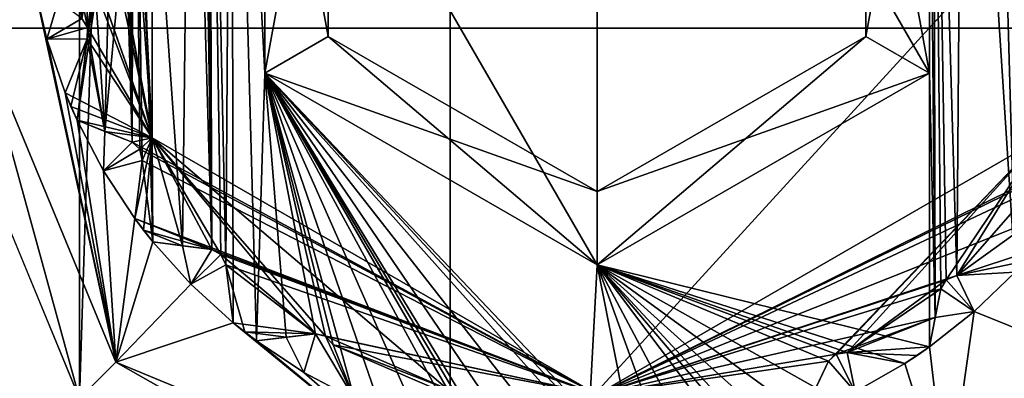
# Model space of a CAD drawing. Header units: metres. Extents: x -205 to 205, y -82 to 82.
# Tile 178 of 256: x -40.42 to -33.71, y -39.89 to -37.44. Entities that reach past the tile are written whole.
import ezdxf

# ---------------------------------------------------------------- set-up
doc = ezdxf.new("R2010")
doc.units = ezdxf.units.M
doc.layers.add('solid_PRT0003', color=7, linetype='CONTINUOUS')

msp = doc.modelspace()

# ---------------------------------------------------------------- linework, layer by layer
at = {"layer": 'solid_PRT0003'}
for points in [[(-200, -75), (-200, 75), (0, 75)], [(0, -75), (-200, -75), (0, 75)], [(-40.015358, -40.026123, 108.410858), (-37.489235, 41.072483, 108.410858), (-37.489235, -41.072483, 108.410858)], [(-40.015358, 40.026123, 108.410858), (-37.489235, 41.072483, 108.410858), (-40.015358, -40.026123, 108.410858)], [(-37.489235, -41.072483, 108.410858), (-37.489235, 41.072483, 108.410858), (37.510765, 41.072483, 108.410858)], [(37.510765, -41.072483, 108.410858), (-37.489235, -41.072483, 108.410858), (37.510765, 41.072483, 108.410858)], [(-40.015358, 40.026123, 108.410858), (-41.061718, -37.5, 108.410858), (-41.061718, 37.5, 108.410858)], [(-40.015358, 40.026123, 108.410858), (-40.015358, -40.026123, 108.410858), (-41.061718, -37.5, 108.410858)], [(-42.489235, -37.5, 108.5), (42.510765, 37.5, 108.5), (-42.489235, 37.5, 108.5)], [(-42.489235, -37.5, 108.5), (42.510765, -37.5, 108.5), (42.510765, 37.5, 108.5)], [(-33.794235, -33.680962, 75), (-33.641075, -39.164204, 75), (-33.706665, -31.642717, 75)], [(-39.01786, -39.114685, 75), (-38.981026, -33.499836, 75), (-39.133488, -33.633308, 75)], [(-39.01786, -39.114685, 75), (-38.969341, -39.509827, 75), (-38.981026, -33.499836, 75)], [(-38.809666, -39.634583, 75), (-38.981026, -33.499836, 75), (-38.969341, -39.509827, 75)], [(-38.753807, -37.80743, 75), (-38.981026, -33.499836, 75), (-38.809666, -39.634583, 75)], [(-38.753807, -37.80743, 75), (-38.753807, -35.19257, 75), (-38.981026, -33.499836, 75)], [(-39.114849, -39.011173, 75), (-39.133488, -33.633308, 75), (-39.146828, -33.834122, 75)], [(-39.051952, -39.044632, 75), (-39.01786, -39.114685, 75), (-39.133488, -33.633308, 75)], [(-39.114849, -39.011173, 75), (-39.051952, -39.044632, 75), (-39.133488, -33.633308, 75)], [(-34.224663, -35.19257, 75), (-34.186192, -39.475201, 75), (-34.199059, -33.67955, 75)], [(-34.199059, -33.67955, 75), (-34.110538, -39.217442, 75), (-34.038483, -39.187813, 75)], [(-33.995487, -33.68026, 75), (-34.199059, -33.67955, 75), (-34.038483, -39.187813, 75)], [(-34.199059, -33.67955, 75), (-34.147881, -39.278114, 75), (-34.110538, -39.217442, 75)], [(-34.199059, -33.67955, 75), (-34.186192, -39.475201, 75), (-34.147881, -39.278114, 75)], [(-33.995487, -33.68026, 75), (-34.038483, -39.187813, 75), (-33.641075, -39.164204, 75)], [(-33.995487, -33.68026, 75), (-33.641075, -39.164204, 75), (-33.794235, -33.680962, 75)], [(-39.114849, -39.011173, 75), (-39.146828, -33.834122, 75), (-39.160316, -34.037243, 75)], [(-38.753807, -35.19257, 6), (-36.489235, -39.114895, 6), (-36.489235, -33.885105, 6)], [(-34.224663, -37.80743, 6), (-34.224663, -35.19257, 6), (-36.489235, -33.885105, 6)], [(-36.489235, -39.114895, 6), (-34.224663, -37.80743, 6), (-36.489235, -33.885105, 6)], [(-39.114849, -39.011173, 75), (-39.160316, -34.037243, 75), (-39.189762, -34.102116, 75)], [(-40.357525, -36.996319, 75), (-40.711826, -34.113243, 75), (-40.711826, -37.5, 75)], [(-39.313957, -38.985313, 75), (-39.257534, -34.140541, 75), (-39.648853, -34.213776, 75)], [(-39.313957, -38.985313, 75), (-39.114849, -39.011173, 75), (-39.257534, -34.140541, 75)], [(-39.114849, -39.011173, 75), (-39.189762, -34.102116, 75), (-39.257534, -34.140541, 75)], [(-39.656864, -38.279316, 75), (-39.648853, -34.213776, 75), (-39.688866, -34.778885, 75)], [(-39.656864, -38.279316, 75), (-39.604267, -38.327366, 75), (-39.648853, -34.213776, 75)], [(-39.604267, -38.327366, 75), (-39.588665, -38.403698, 75), (-39.648853, -34.213776, 75)], [(-39.516304, -38.959034, 75), (-39.648853, -34.213776, 75), (-39.588665, -38.403698, 75)], [(-39.313957, -38.985313, 75), (-39.648853, -34.213776, 75), (-39.516304, -38.959034, 75)], [(-39.843285, -38.204754, 26), (-39.520424, -34.750191, 26), (-40.032742, -38.128979, 26)], [(-39.964722, -37.573093, 26), (-40.032742, -38.128979, 26), (-39.520424, -34.750191, 26)], [(-39.999847, -37.435658, 26), (-39.96085, -37.495277, 26), (-39.520424, -34.750191, 26)], [(-39.96085, -37.495277, 26), (-39.964722, -37.573093, 26), (-39.520424, -34.750191, 26)], [(-39.843285, -38.204754, 26), (-39.520508, -38.249664, 26), (-39.520424, -34.750191, 26)], [(-39.520508, -34.750336, 55), (-39.520424, -38.249809, 55), (-39.688869, -34.778847, 55)], [(-39.520424, -34.750191, 26), (-39.520508, -38.249664, 26), (-39.520508, -34.750336, 55)], [(-39.520508, -38.249664, 26), (-39.520424, -38.249809, 55), (-39.520508, -34.750336, 55)], [(-39.520424, -38.249809, 55), (-39.701252, -34.849045, 55), (-39.688869, -34.778847, 55)], [(-39.656864, -38.279316, 75), (-39.688866, -34.778885, 75), (-39.701248, -34.849045, 75)], [(-39.656864, -38.279316, 75), (-39.701248, -34.849045, 75), (-39.757336, -34.903118, 75)], [(-39.520424, -38.249809, 55), (-39.757336, -34.903118, 55), (-39.701252, -34.849045, 55)], [(-39.520424, -38.249809, 55), (-40.118149, -35.071365, 55), (-39.757336, -34.903118, 55)], [(-39.843285, -38.204754, 75), (-39.757336, -34.903118, 75), (-40.010914, -35.699707, 75)], [(-39.843285, -38.204754, 75), (-39.656864, -38.279316, 75), (-39.757336, -34.903118, 75)], [(-39.520424, -38.249809, 55), (-40.01638, -35.628639, 55), (-40.118149, -35.071365, 55)], [(-38.320877, -35.442497, 74.500084), (-38.753807, -35.19257, 75), (-38.753807, -37.80743, 75)], [(-38.753807, -35.19257, 6), (-38.753807, -37.80743, 6), (-36.489235, -39.114895, 6)], [(-38.320877, -37.557503, 6.499915), (-38.753807, -37.80743, 6), (-38.753807, -35.19257, 6)], [(-38.320877, -35.442497, 6.499915), (-38.320877, -37.557503, 6.499915), (-38.753807, -35.19257, 6)], [(-34.657593, -37.557503, 74.500084), (-34.224663, -37.80743, 75), (-34.224663, -35.19257, 75)], [(-34.657593, -37.557503, 74.500084), (-34.224663, -35.19257, 75), (-34.657593, -35.442497, 74.500084)], [(-34.657593, -35.442497, 6.499915), (-34.224663, -35.19257, 6), (-34.224663, -37.80743, 6)], [(-34.224663, -35.19257, 75), (-34.224663, -37.80743, 75), (-34.186192, -39.475201, 75)], [(-38.320877, -35.442497, 74.500084), (-38.753807, -37.80743, 75), (-38.320877, -37.557503, 74.500084)], [(-38.320877, -37.557503, 74.500084), (-38.320877, -37.557503, 6.499915), (-38.320877, -35.442497, 6.499915)], [(-38.320877, -35.442497, 74.500084), (-38.320877, -37.557503, 74.500084), (-38.320877, -35.442497, 6.499915)], [(-34.657593, -37.557503, 6.499915), (-34.657593, -35.442497, 6.499915), (-34.224663, -37.80743, 6)], [(-34.657593, -35.442497, 74.500084), (-34.657593, -35.442497, 6.499915), (-34.657593, -37.557503, 6.499915)], [(-34.657593, -37.557503, 74.500084), (-34.657593, -35.442497, 74.500084), (-34.657593, -37.557503, 6.499915)], [(-39.520424, -38.249809, 55), (-40.010914, -35.699711, 55), (-40.01638, -35.628639, 55)], [(-39.520424, -38.249809, 55), (-40.051792, -35.766029, 55), (-40.010914, -35.699711, 55)], [(-39.999847, -37.435658, 75), (-39.96085, -37.495277, 75), (-40.010914, -35.699707, 75)], [(-39.843285, -38.204754, 75), (-40.010914, -35.699707, 75), (-39.96085, -37.495277, 75)], [(-39.520424, -38.249809, 55), (-40.122269, -36.53318, 55), (-40.051792, -35.766029, 55)], [(-39.520424, -38.249809, 55), (-40.0993, -36.600658, 55), (-40.122269, -36.53318, 55)], [(-39.520424, -38.249809, 55), (-40.122398, -36.67506, 55), (-40.0993, -36.600658, 55)], [(-39.96085, -37.495281, 55), (-39.999878, -37.435635, 55), (-40.122398, -36.67506, 55)], [(-39.520424, -38.249809, 55), (-39.96085, -37.495281, 55), (-40.122398, -36.67506, 55)], [(-40.326527, -37.196568, 75), (-40.357525, -36.996319, 75), (-40.711826, -37.5, 75)], [(-40.326527, -37.196568, 75), (-40.711826, -37.5, 75), (-39.767956, -39.778721, 75)], [(-40.238155, -37.574986, 75), (-40.326527, -37.196568, 75), (-39.767956, -39.778721, 75)], [(-40.326527, -37.196568, 55), (-40.326527, -37.196568, 75), (-40.238155, -37.574986, 75)], [(-40.326527, -37.196568, 6), (-40.238155, -37.574986, 75), (-40.238155, -37.574986, 6)], [(-40.326527, -37.196568, 26), (-40.238155, -37.574986, 75), (-40.326527, -37.196568, 6)], [(-40.326527, -37.196568, 55), (-40.238155, -37.574986, 75), (-40.326527, -37.196568, 26)], [(-40.161888, -37.317066, 6), (-40.326527, -37.196568, 6), (-40.238155, -37.574986, 6)], [(-39.999878, -37.435635, 6), (-40.161888, -37.317066, 6), (-40.238155, -37.574986, 6)], [(-39.96085, -37.495281, 6), (-39.999878, -37.435635, 6), (-40.238155, -37.574986, 6)], [(-39.96085, -37.495281, 55), (-39.999847, -37.435658, 75), (-39.999878, -37.435635, 55)], [(-39.999847, -37.435658, 26), (-39.999878, -37.435635, 6), (-39.96085, -37.495281, 6)], [(-39.96085, -37.495281, 55), (-39.96085, -37.495277, 75), (-39.999847, -37.435658, 75)], [(-39.999847, -37.435658, 26), (-39.96085, -37.495281, 6), (-39.96085, -37.495277, 26)], [(-41.024773, -41.035542, 108.5), (42.510765, -37.5, 108.5), (-42.489235, -37.5, 108.5)], [(-40.015358, -40.026123, 108.410858), (-40.711826, -37.5, 75), (-41.061718, -37.5, 108.410858)], [(-41.024773, -41.035542, 108.5), (41.046307, -41.035538, 108.5), (42.510765, -37.5, 108.5)], [(-40.015358, -40.026123, 108.410858), (-39.767956, -39.778721, 75), (-40.711826, -37.5, 75)], [(-39.964722, -37.573093, 6), (-39.96085, -37.495281, 6), (-40.238155, -37.574986, 6)], [(-39.843285, -38.204754, 75), (-39.96085, -37.495277, 75), (-39.964722, -37.573093, 75)], [(-39.964722, -37.573093, 55), (-39.964722, -37.573093, 75), (-39.96085, -37.495277, 75)], [(-39.964722, -37.573093, 55), (-39.96085, -37.495277, 75), (-39.96085, -37.495281, 55)], [(-39.96085, -37.495277, 26), (-39.96085, -37.495281, 6), (-39.964722, -37.573093, 6)], [(-39.96085, -37.495277, 26), (-39.964722, -37.573093, 6), (-39.964722, -37.573093, 26)], [(-39.520424, -38.249809, 55), (-39.964722, -37.573093, 55), (-39.96085, -37.495281, 55)], [(-38.320877, -37.557503, 74.500084), (-38.753807, -37.80743, 75), (-36.489235, -39.114895, 75)], [(-38.320877, -37.557503, 6.499915), (-36.489235, -38.615002, 6.499915), (-38.753807, -37.80743, 6)], [(-38.320877, -37.557503, 74.500084), (-36.489235, -39.114895, 75), (-36.489235, -38.615002, 74.500084)], [(-36.489235, -38.615002, 74.500084), (-36.489235, -38.615002, 6.499915), (-38.320877, -37.557503, 6.499915)], [(-38.320877, -37.557503, 74.500084), (-36.489235, -38.615002, 74.500084), (-38.320877, -37.557503, 6.499915)], [(-36.489235, -38.615002, 74.500084), (-34.224663, -37.80743, 75), (-34.657593, -37.557503, 74.500084)], [(-34.657593, -37.557503, 6.499915), (-34.224663, -37.80743, 6), (-36.489235, -39.114895, 6)], [(-34.657593, -37.557503, 6.499915), (-36.489235, -39.114895, 6), (-36.489235, -38.615002, 6.499915)], [(-34.657593, -37.557503, 74.500084), (-34.657593, -37.557503, 6.499915), (-36.489235, -38.615002, 6.499915)], [(-36.489235, -38.615002, 74.500084), (-34.657593, -37.557503, 74.500084), (-36.489235, -38.615002, 6.499915)], [(-39.964722, -37.573093, 6), (-40.238155, -37.574986, 6), (-40.112564, -37.94273, 6)], [(-40.112564, -37.94273, 75), (-40.238155, -37.574986, 75), (-39.767956, -39.778721, 75)], [(-40.238155, -37.574986, 6), (-40.238155, -37.574986, 75), (-40.112564, -37.94273, 75)], [(-40.112564, -37.94273, 55), (-40.238155, -37.574986, 6), (-40.112564, -37.94273, 75)], [(-40.112564, -37.94273, 26), (-40.112564, -37.94273, 6), (-40.238155, -37.574986, 6)], [(-40.112564, -37.94273, 55), (-40.112564, -37.94273, 26), (-40.238155, -37.574986, 6)], [(-40.032742, -38.128979, 75), (-39.964722, -37.573093, 75), (-40.112564, -37.94273, 75)], [(-39.964722, -37.573093, 55), (-40.112564, -37.94273, 75), (-39.964722, -37.573093, 75)], [(-39.964722, -37.573093, 55), (-40.112564, -37.94273, 55), (-40.112564, -37.94273, 75)], [(-40.112564, -37.94273, 26), (-39.964722, -37.573093, 6), (-40.112564, -37.94273, 6)], [(-39.964722, -37.573093, 26), (-39.964722, -37.573093, 6), (-40.112564, -37.94273, 26)], [(-39.964722, -37.573093, 26), (-40.112564, -37.94273, 26), (-40.073864, -38.036373, 26)], [(-39.520424, -38.249809, 55), (-40.112564, -37.94273, 55), (-39.964722, -37.573093, 55)], [(-39.964722, -37.573093, 26), (-40.073864, -38.036373, 26), (-40.032742, -38.128979, 26)], [(-39.843285, -38.204754, 75), (-39.964722, -37.573093, 75), (-40.032742, -38.128979, 75)], [(-38.753807, -37.80743, 75), (-38.809666, -39.634583, 75), (-38.60714, -39.609715, 75)], [(-38.753807, -37.80743, 75), (-38.288174, -39.661385, 75), (-38.142914, -40.032047, 75)], [(-38.753807, -37.80743, 75), (-38.142914, -40.032047, 75), (-37.957226, -40.113171, 75)], [(-38.753807, -37.80743, 75), (-38.338615, -39.602009, 75), (-38.288174, -39.661385, 75)], [(-38.753807, -37.80743, 75), (-38.40786, -39.585247, 75), (-38.338615, -39.602009, 75)], [(-38.753807, -37.80743, 75), (-38.60714, -39.609715, 75), (-38.40786, -39.585247, 75)], [(-38.753807, -37.80743, 75), (-37.957226, -40.113171, 75), (-37.767246, -40.038719, 75)], [(-38.753807, -37.80743, 75), (-37.445454, -40.009441, 75), (-37.212574, -40.332333, 75)], [(-38.753807, -37.80743, 75), (-37.212574, -40.332333, 75), (-37.01255, -40.364731, 75)], [(-38.753807, -37.80743, 75), (-37.509075, -39.964478, 75), (-37.445454, -40.009441, 75)], [(-38.753807, -37.80743, 75), (-37.580311, -39.965458, 75), (-37.509075, -39.964478, 75)], [(-38.753807, -37.80743, 75), (-37.767246, -40.038719, 75), (-37.580311, -39.965458, 75)], [(-38.753807, -37.80743, 75), (-36.615456, -40.109257, 75), (-36.542648, -40.136986, 75)], [(-38.753807, -37.80743, 75), (-36.542648, -40.136986, 75), (-36.489235, -39.114895, 75)], [(-38.753807, -37.80743, 75), (-36.684208, -40.127926, 75), (-36.615456, -40.109257, 75)], [(-38.753807, -37.80743, 75), (-36.847054, -40.245373, 75), (-36.684208, -40.127926, 75)], [(-38.753807, -37.80743, 75), (-37.01255, -40.364731, 75), (-36.847054, -40.245373, 75)], [(-36.489235, -38.615002, 6.499915), (-36.489235, -39.114895, 6), (-38.753807, -37.80743, 6)], [(-34.224663, -37.80743, 75), (-36.489235, -39.114895, 75), (-34.225124, -39.675499, 75)], [(-36.489235, -38.615002, 74.500084), (-36.489235, -39.114895, 75), (-34.224663, -37.80743, 75)], [(-34.224663, -37.80743, 75), (-34.225124, -39.675499, 75), (-34.186192, -39.475201, 75)], [(-40.032742, -38.128979, 75), (-40.112564, -37.94273, 75), (-39.767956, -39.778721, 75)], [(-40.073864, -38.036373, 55), (-40.073864, -38.036373, 26), (-40.112564, -37.94273, 26)], [(-40.112564, -37.94273, 55), (-40.073864, -38.036373, 55), (-40.112564, -37.94273, 26)], [(-39.520424, -38.249809, 55), (-40.073864, -38.036373, 55), (-40.112564, -37.94273, 55)], [(-40.032742, -38.128979, 55), (-40.032742, -38.128979, 26), (-40.073864, -38.036373, 26)], [(-40.073864, -38.036373, 55), (-40.032742, -38.128979, 55), (-40.073864, -38.036373, 26)], [(-39.520424, -38.249809, 55), (-40.032742, -38.128979, 55), (-40.073864, -38.036373, 55)], [(-39.853039, -38.47353, 75), (-40.032742, -38.128979, 75), (-39.767956, -39.778721, 75)], [(-40.032742, -38.128979, 55), (-40.032742, -38.128979, 75), (-39.853039, -38.47353, 75)], [(-40.032742, -38.128979, 55), (-39.843285, -38.204754, 75), (-40.032742, -38.128979, 75)], [(-40.032742, -38.128979, 6), (-39.853039, -38.47353, 75), (-39.853039, -38.47353, 6)], [(-40.032742, -38.128979, 26), (-39.853039, -38.47353, 75), (-40.032742, -38.128979, 6)], [(-40.032742, -38.128979, 55), (-39.853039, -38.47353, 75), (-40.032742, -38.128979, 26)], [(-40.032742, -38.128979, 55), (-39.656864, -38.279316, 75), (-39.843285, -38.204754, 75)], [(-39.843307, -38.204746, 55), (-39.656864, -38.279316, 75), (-40.032742, -38.128979, 55)], [(-39.843307, -38.204746, 6), (-40.032742, -38.128979, 6), (-39.853039, -38.47353, 6)], [(-39.656864, -38.279316, 26), (-40.032742, -38.128979, 6), (-39.843307, -38.204746, 6)], [(-39.843285, -38.204754, 26), (-40.032742, -38.128979, 26), (-40.032742, -38.128979, 6)], [(-39.843285, -38.204754, 26), (-40.032742, -38.128979, 6), (-39.656864, -38.279316, 26)], [(-39.520424, -38.249809, 55), (-39.843307, -38.204746, 55), (-40.032742, -38.128979, 55)], [(-39.656902, -38.279305, 6), (-39.843307, -38.204746, 6), (-39.853039, -38.47353, 6)], [(-39.656902, -38.279305, 55), (-39.656864, -38.279316, 75), (-39.843307, -38.204746, 55)], [(-39.656864, -38.279316, 26), (-39.843307, -38.204746, 6), (-39.656902, -38.279305, 6)], [(-39.520424, -38.249809, 55), (-39.656902, -38.279305, 55), (-39.843307, -38.204746, 55)], [(-39.843285, -38.204754, 26), (-39.656864, -38.279316, 26), (-39.520508, -38.249664, 26)], [(-39.604267, -38.32737, 6), (-39.656902, -38.279305, 6), (-39.853039, -38.47353, 6)], [(-39.520424, -38.249809, 55), (-36.489235, -40, 55), (-39.656902, -38.279305, 55)], [(-39.604267, -38.32737, 55), (-39.656864, -38.279316, 75), (-39.656902, -38.279305, 55)], [(-39.656864, -38.279316, 26), (-39.656902, -38.279305, 6), (-39.604267, -38.32737, 6)], [(-36.489235, -40, 55), (-39.604267, -38.32737, 55), (-39.656902, -38.279305, 55)], [(-39.656864, -38.279316, 26), (-39.604267, -38.327366, 26), (-39.520508, -38.249664, 26)], [(-39.604267, -38.32737, 55), (-39.604267, -38.327366, 75), (-39.656864, -38.279316, 75)], [(-39.656864, -38.279316, 26), (-39.604267, -38.32737, 6), (-39.604267, -38.327366, 26)], [(-39.520508, -38.249664, 26), (-39.639938, -38.798492, 26), (-39.579166, -38.879566, 26)], [(-39.588665, -38.403698, 26), (-39.639938, -38.798492, 26), (-39.520508, -38.249664, 26)], [(-39.604267, -38.327366, 26), (-39.588665, -38.403698, 26), (-39.520508, -38.249664, 26)], [(-39.520508, -38.249664, 26), (-39.579166, -38.879566, 26), (-39.516304, -38.959034, 26)], [(-39.313957, -38.985313, 26), (-39.520508, -38.249664, 26), (-39.516304, -38.959034, 26)], [(-39.520508, -38.249664, 26), (-36.489235, -40, 26), (-39.520424, -38.249809, 55)], [(-37.509075, -39.964478, 26), (-36.489235, -40, 26), (-39.520508, -38.249664, 26)], [(-38.338615, -39.602009, 26), (-37.509075, -39.964478, 26), (-39.520508, -38.249664, 26)], [(-38.40786, -39.585247, 26), (-38.338615, -39.602009, 26), (-39.520508, -38.249664, 26)], [(-39.051952, -39.044632, 26), (-38.40786, -39.585247, 26), (-39.520508, -38.249664, 26)], [(-39.114849, -39.011173, 26), (-39.051952, -39.044632, 26), (-39.520508, -38.249664, 26)], [(-39.313957, -38.985313, 26), (-39.114849, -39.011173, 26), (-39.520508, -38.249664, 26)], [(-36.489235, -40, 26), (-36.489235, -40, 55), (-39.520424, -38.249809, 55)], [(-36.489235, -40, 55), (-33.457966, -38.249664, 55), (-34.912342, -39.77314, 55)], [(-33.458046, -38.249809, 26), (-33.457966, -38.249664, 55), (-36.489235, -40, 55)], [(-36.489235, -40, 26), (-33.458046, -38.249809, 26), (-36.489235, -40, 55)], [(-33.458046, -38.249809, 26), (-36.489235, -40, 26), (-33.447044, -38.493893, 26)], [(-33.457966, -38.249664, 55), (-34.861061, -39.723625, 55), (-34.912342, -39.77314, 55)], [(-33.457966, -38.249664, 55), (-34.783909, -39.712849, 55), (-34.861061, -39.723625, 55)], [(-33.457966, -38.249664, 55), (-34.110535, -39.217442, 55), (-34.783909, -39.712849, 55)], [(-33.457966, -38.249664, 55), (-34.038483, -39.187813, 55), (-34.110535, -39.217442, 55)], [(-33.457966, -38.249664, 55), (-33.530548, -38.608601, 55), (-34.038483, -39.187813, 55)], [(-39.588665, -38.403698, 6), (-39.604267, -38.32737, 6), (-39.853039, -38.47353, 6)], [(-39.588665, -38.403698, 55), (-39.588665, -38.403698, 75), (-39.604267, -38.327366, 75)], [(-39.588665, -38.403698, 55), (-39.604267, -38.327366, 75), (-39.604267, -38.32737, 55)], [(-39.604267, -38.327366, 26), (-39.604267, -38.32737, 6), (-39.588665, -38.403698, 6)], [(-39.604267, -38.327366, 26), (-39.588665, -38.403698, 6), (-39.588665, -38.403698, 26)], [(-36.489235, -40, 55), (-39.588665, -38.403698, 55), (-39.604267, -38.32737, 55)], [(-39.588665, -38.403698, 6), (-39.853039, -38.47353, 6), (-39.639938, -38.798492, 6)], [(-39.516304, -38.959034, 75), (-39.588665, -38.403698, 75), (-39.639938, -38.798492, 75)], [(-39.588665, -38.403698, 55), (-39.639938, -38.798492, 75), (-39.588665, -38.403698, 75)], [(-39.588665, -38.403698, 55), (-39.639938, -38.798492, 55), (-39.639938, -38.798492, 75)], [(-39.639938, -38.798492, 26), (-39.588665, -38.403698, 6), (-39.639938, -38.798492, 6)], [(-39.588665, -38.403698, 26), (-39.588665, -38.403698, 6), (-39.639938, -38.798492, 26)], [(-36.489235, -40, 55), (-39.639938, -38.798492, 55), (-39.588665, -38.403698, 55)], [(-39.639938, -38.798492, 75), (-39.853039, -38.47353, 75), (-39.767956, -39.778721, 75)], [(-39.853039, -38.47353, 6), (-39.853039, -38.47353, 75), (-39.639938, -38.798492, 75)], [(-39.639938, -38.798492, 55), (-39.853039, -38.47353, 6), (-39.639938, -38.798492, 75)], [(-39.639938, -38.798492, 26), (-39.639938, -38.798492, 6), (-39.853039, -38.47353, 6)], [(-39.639938, -38.798492, 55), (-39.639938, -38.798492, 26), (-39.853039, -38.47353, 6)], [(-33.509472, -38.540508, 26), (-33.447044, -38.493893, 26), (-36.489235, -40, 26)], [(-33.530548, -38.608562, 26), (-33.509472, -38.540508, 26), (-36.489235, -40, 26)], [(-33.518475, -38.811775, 26), (-33.530548, -38.608562, 26), (-36.489235, -40, 26)], [(-33.530548, -38.608601, 55), (-33.641075, -39.164204, 55), (-34.038483, -39.187813, 55)], [(-39.516304, -38.959034, 75), (-39.639938, -38.798492, 75), (-39.767956, -39.778721, 75)], [(-39.579166, -38.879566, 55), (-39.579166, -38.879566, 26), (-39.639938, -38.798492, 26)], [(-39.639938, -38.798492, 55), (-39.579166, -38.879566, 55), (-39.639938, -38.798492, 26)], [(-39.114891, -39.011169, 55), (-39.579166, -38.879566, 55), (-39.639938, -38.798492, 55)], [(-36.489235, -40, 55), (-39.114891, -39.011169, 55), (-39.639938, -38.798492, 55)], [(-34.038483, -39.187813, 26), (-33.518475, -38.811775, 26), (-36.489235, -40, 26)], [(-34.038483, -39.187813, 26), (-33.506542, -39.012672, 26), (-33.518475, -38.811775, 26)], [(-39.516304, -38.959034, 55), (-39.516304, -38.959034, 26), (-39.579166, -38.879566, 26)], [(-39.579166, -38.879566, 55), (-39.516304, -38.959034, 55), (-39.579166, -38.879566, 26)], [(-39.31398, -38.985313, 55), (-39.516304, -38.959034, 55), (-39.579166, -38.879566, 55)], [(-39.114891, -39.011169, 55), (-39.31398, -38.985313, 55), (-39.579166, -38.879566, 55)], [(-39.256561, -39.248074, 75), (-39.516304, -38.959034, 75), (-39.767956, -39.778721, 75)], [(-39.516304, -38.959034, 55), (-39.516304, -38.959034, 75), (-39.256561, -39.248074, 75)], [(-39.516304, -38.959034, 55), (-39.313957, -38.985313, 75), (-39.516304, -38.959034, 75)], [(-39.516304, -38.959034, 6), (-39.256561, -39.248074, 75), (-39.256561, -39.248074, 6)], [(-39.516304, -38.959034, 26), (-39.256561, -39.248074, 75), (-39.516304, -38.959034, 6)], [(-39.516304, -38.959034, 55), (-39.256561, -39.248074, 75), (-39.516304, -38.959034, 26)], [(-39.516304, -38.959034, 55), (-39.114849, -39.011173, 75), (-39.313957, -38.985313, 75)], [(-39.31398, -38.985313, 55), (-39.114849, -39.011173, 75), (-39.516304, -38.959034, 55)], [(-39.31398, -38.985313, 6), (-39.516304, -38.959034, 6), (-39.256561, -39.248074, 6)], [(-39.114849, -39.011173, 26), (-39.516304, -38.959034, 6), (-39.31398, -38.985313, 6)], [(-39.313957, -38.985313, 26), (-39.516304, -38.959034, 26), (-39.516304, -38.959034, 6)], [(-39.313957, -38.985313, 26), (-39.516304, -38.959034, 6), (-39.114849, -39.011173, 26)], [(-39.114891, -39.011169, 55), (-39.114849, -39.011173, 75), (-39.31398, -38.985313, 55)], [(-39.114891, -39.011169, 6), (-39.31398, -38.985313, 6), (-39.256561, -39.248074, 6)], [(-39.114849, -39.011173, 26), (-39.31398, -38.985313, 6), (-39.114891, -39.011169, 6)], [(-39.051952, -39.044636, 6), (-39.114891, -39.011169, 6), (-39.256561, -39.248074, 6)], [(-39.01786, -39.114685, 6), (-39.051952, -39.044636, 6), (-39.256561, -39.248074, 6)], [(-39.051952, -39.044636, 55), (-39.114849, -39.011173, 75), (-39.114891, -39.011169, 55)], [(-39.114849, -39.011173, 26), (-39.114891, -39.011169, 6), (-39.051952, -39.044636, 6)], [(-36.489235, -40, 55), (-39.051952, -39.044636, 55), (-39.114891, -39.011169, 55)], [(-39.051952, -39.044636, 55), (-39.051952, -39.044632, 75), (-39.114849, -39.011173, 75)], [(-39.114849, -39.011173, 26), (-39.051952, -39.044636, 6), (-39.051952, -39.044632, 26)], [(-39.01786, -39.114685, 55), (-39.01786, -39.114685, 75), (-39.051952, -39.044632, 75)], [(-39.01786, -39.114685, 55), (-39.051952, -39.044632, 75), (-39.051952, -39.044636, 55)], [(-39.051952, -39.044632, 26), (-39.051952, -39.044636, 6), (-39.01786, -39.114685, 6)], [(-39.051952, -39.044632, 26), (-39.01786, -39.114685, 6), (-39.01786, -39.114685, 26)], [(-39.051952, -39.044632, 26), (-39.01786, -39.114685, 26), (-38.40786, -39.585247, 26)], [(-36.489235, -40, 55), (-39.01786, -39.114685, 55), (-39.051952, -39.044636, 55)], [(-34.038483, -39.187813, 26), (-33.572823, -39.089314, 26), (-33.506542, -39.012672, 26)], [(-34.038483, -39.187813, 26), (-33.641075, -39.164204, 26), (-33.572823, -39.089314, 26)], [(-39.01786, -39.114685, 6), (-39.256561, -39.248074, 6), (-38.969341, -39.509827, 6)], [(-39.01786, -39.114685, 55), (-38.969341, -39.509827, 75), (-39.01786, -39.114685, 75)], [(-39.01786, -39.114685, 55), (-38.969341, -39.509827, 55), (-38.969341, -39.509827, 75)], [(-38.969341, -39.509827, 26), (-39.01786, -39.114685, 6), (-38.969341, -39.509827, 6)], [(-39.01786, -39.114685, 26), (-39.01786, -39.114685, 6), (-38.969341, -39.509827, 26)], [(-39.01786, -39.114685, 26), (-38.969341, -39.509827, 26), (-38.890316, -39.573242, 26)], [(-39.01786, -39.114685, 26), (-38.890316, -39.573242, 26), (-38.40786, -39.585247, 26)], [(-38.407898, -39.585251, 55), (-38.969341, -39.509827, 55), (-39.01786, -39.114685, 55)], [(-36.489235, -40, 55), (-38.407898, -39.585251, 55), (-39.01786, -39.114685, 55)], [(-36.489235, -39.114895, 75), (-36.542648, -40.136986, 75), (-36.236786, -40.391819, 75)], [(-36.489235, -39.114895, 75), (-36.236786, -40.391819, 75), (-36.034988, -40.373455, 75)], [(-36.489235, -39.114895, 75), (-36.034988, -40.373455, 75), (-35.904377, -40.21669, 75)], [(-36.489235, -39.114895, 75), (-35.63649, -40.036007, 75), (-35.276863, -40.206772, 75)], [(-36.489235, -39.114895, 75), (-35.276863, -40.206772, 75), (-35.085968, -40.138798, 75)], [(-36.489235, -39.114895, 75), (-35.713905, -40.027256, 75), (-35.63649, -40.036007, 75)], [(-36.489235, -39.114895, 75), (-35.775856, -40.062435, 75), (-35.713905, -40.027256, 75)], [(-36.489235, -39.114895, 75), (-35.904377, -40.21669, 75), (-35.775856, -40.062435, 75)], [(-36.489235, -39.114895, 75), (-35.085968, -40.138798, 75), (-34.998447, -39.954475, 75)], [(-36.489235, -39.114895, 75), (-34.783909, -39.712849, 75), (-34.393112, -39.788811, 75)], [(-36.489235, -39.114895, 75), (-34.393112, -39.788811, 75), (-34.225124, -39.675499, 75)], [(-36.489235, -39.114895, 75), (-34.861069, -39.723625, 75), (-34.783909, -39.712849, 75)], [(-36.489235, -39.114895, 75), (-34.912327, -39.773106, 75), (-34.861069, -39.723625, 75)], [(-36.489235, -39.114895, 75), (-34.998447, -39.954475, 75), (-34.912327, -39.773106, 75)], [(-34.038483, -39.187813, 55), (-33.641075, -39.164204, 75), (-34.038483, -39.187813, 75)], [(-33.641075, -39.164204, 55), (-33.641075, -39.164204, 75), (-34.038483, -39.187813, 55)], [(-34.038483, -39.187813, 6), (-33.920349, -39.434418, 6), (-33.641075, -39.164204, 6)], [(-33.641075, -39.164204, 26), (-34.038483, -39.187813, 6), (-33.641075, -39.164204, 6)], [(-34.038483, -39.187813, 26), (-34.038483, -39.187813, 6), (-33.641075, -39.164204, 26)], [(-33.641075, -39.164204, 75), (-33.920349, -39.434418, 75), (-30.731558, -40.722591, 75)], [(-33.920349, -39.434418, 6), (-33.920349, -39.434418, 75), (-33.641075, -39.164204, 75)], [(-33.641075, -39.164204, 55), (-33.920349, -39.434418, 6), (-33.641075, -39.164204, 75)], [(-33.641075, -39.164204, 26), (-33.641075, -39.164204, 6), (-33.920349, -39.434418, 6)], [(-33.641075, -39.164204, 26), (-33.920349, -39.434418, 6), (-33.641075, -39.164204, 55)], [(-38.969341, -39.509827, 75), (-39.256561, -39.248074, 75), (-39.767956, -39.778721, 75)], [(-39.256561, -39.248074, 6), (-39.256561, -39.248074, 75), (-38.969341, -39.509827, 75)], [(-38.969341, -39.509827, 55), (-39.256561, -39.248074, 6), (-38.969341, -39.509827, 75)], [(-38.969341, -39.509827, 26), (-38.969341, -39.509827, 6), (-39.256561, -39.248074, 6)], [(-38.969341, -39.509827, 55), (-38.969341, -39.509827, 26), (-39.256561, -39.248074, 6)], [(-34.110538, -39.217442, 26), (-34.038483, -39.187813, 26), (-36.489235, -40, 26)], [(-34.147881, -39.278114, 26), (-34.110538, -39.217442, 26), (-36.489235, -40, 26)], [(-34.110535, -39.217442, 55), (-34.147888, -39.278152, 55), (-34.783909, -39.712849, 55)], [(-34.110535, -39.217442, 55), (-34.147881, -39.278114, 75), (-34.147888, -39.278152, 55)], [(-34.110535, -39.217442, 6), (-34.147888, -39.278152, 6), (-33.920349, -39.434418, 6)], [(-34.147881, -39.278114, 26), (-34.147888, -39.278152, 6), (-34.110535, -39.217442, 6)], [(-34.110535, -39.217442, 55), (-34.110538, -39.217442, 75), (-34.147881, -39.278114, 75)], [(-34.147881, -39.278114, 26), (-34.110535, -39.217442, 6), (-34.110538, -39.217442, 26)], [(-34.038483, -39.187813, 55), (-34.038483, -39.187813, 75), (-34.110538, -39.217442, 75)], [(-34.038483, -39.187813, 55), (-34.110538, -39.217442, 75), (-34.110535, -39.217442, 55)], [(-34.110538, -39.217442, 26), (-34.110535, -39.217442, 6), (-34.038483, -39.187813, 6)], [(-34.110538, -39.217442, 26), (-34.038483, -39.187813, 6), (-34.038483, -39.187813, 26)], [(-34.038483, -39.187813, 6), (-34.110535, -39.217442, 6), (-33.920349, -39.434418, 6)], [(-34.186192, -39.475201, 26), (-34.147881, -39.278114, 26), (-36.489235, -40, 26)], [(-34.147888, -39.278152, 55), (-34.186195, -39.475224, 55), (-34.783909, -39.712849, 55)], [(-34.225124, -39.675499, 55), (-34.147881, -39.278114, 75), (-34.186192, -39.475201, 75)], [(-34.186195, -39.475224, 55), (-34.147881, -39.278114, 75), (-34.225124, -39.675499, 55)], [(-34.147881, -39.278114, 26), (-34.225124, -39.675499, 6), (-34.186195, -39.475224, 6)], [(-34.186192, -39.475201, 26), (-34.225124, -39.675499, 6), (-34.147881, -39.278114, 26)], [(-34.147888, -39.278152, 55), (-34.147881, -39.278114, 75), (-34.186195, -39.475224, 55)], [(-34.147881, -39.278114, 26), (-34.186195, -39.475224, 6), (-34.147888, -39.278152, 6)], [(-34.147888, -39.278152, 6), (-34.186195, -39.475224, 6), (-33.920349, -39.434418, 6)], [(-33.920349, -39.434418, 75), (-34.225124, -39.675499, 75), (-34.101845, -40.722591, 75)], [(-34.225124, -39.675499, 55), (-34.225124, -39.675499, 75), (-33.920349, -39.434418, 75)], [(-34.225124, -39.675499, 6), (-33.920349, -39.434418, 75), (-33.920349, -39.434418, 6)], [(-34.225124, -39.675499, 26), (-33.920349, -39.434418, 75), (-34.225124, -39.675499, 6)], [(-34.225124, -39.675499, 26), (-34.225124, -39.675499, 55), (-33.920349, -39.434418, 75)], [(-34.186195, -39.475224, 6), (-34.225124, -39.675499, 6), (-33.920349, -39.434418, 6)], [(-33.920349, -39.434418, 75), (-34.101845, -40.722591, 75), (-30.731558, -40.722591, 75)], [(-38.969341, -39.509827, 75), (-39.767956, -39.778721, 75), (-37.489235, -40.722591, 75)], [(-38.809666, -39.634583, 75), (-38.969341, -39.509827, 75), (-37.489235, -40.722591, 75)], [(-38.890316, -39.573242, 55), (-38.890316, -39.573242, 26), (-38.969341, -39.509827, 26)], [(-38.969341, -39.509827, 55), (-38.890316, -39.573242, 55), (-38.969341, -39.509827, 26)], [(-38.407898, -39.585251, 55), (-38.890316, -39.573242, 55), (-38.969341, -39.509827, 55)], [(-34.861069, -39.723625, 26), (-34.186192, -39.475201, 26), (-36.489235, -40, 26)], [(-34.861069, -39.723625, 26), (-34.783909, -39.712849, 26), (-34.186192, -39.475201, 26)], [(-34.783909, -39.712849, 26), (-34.225124, -39.675499, 26), (-34.186192, -39.475201, 26)], [(-34.186195, -39.475224, 55), (-34.225124, -39.675499, 55), (-34.783909, -39.712849, 55)], [(-34.225124, -39.675499, 55), (-34.186192, -39.475201, 75), (-34.225124, -39.675499, 75)], [(-34.225124, -39.675499, 26), (-34.225124, -39.675499, 6), (-34.186192, -39.475201, 26)], [(-38.809666, -39.634583, 55), (-38.809666, -39.634583, 26), (-38.890316, -39.573242, 26)], [(-38.60714, -39.609715, 26), (-38.890316, -39.573242, 26), (-38.809666, -39.634583, 26)], [(-38.890316, -39.573242, 55), (-38.809666, -39.634583, 55), (-38.890316, -39.573242, 26)], [(-38.60714, -39.609715, 26), (-38.40786, -39.585247, 26), (-38.890316, -39.573242, 26)], [(-38.607162, -39.609718, 55), (-38.809666, -39.634583, 55), (-38.890316, -39.573242, 55)], [(-38.407898, -39.585251, 55), (-38.607162, -39.609718, 55), (-38.890316, -39.573242, 55)], [(-38.809666, -39.634583, 55), (-38.40786, -39.585247, 75), (-38.60714, -39.609715, 75)], [(-38.607162, -39.609718, 55), (-38.40786, -39.585247, 75), (-38.809666, -39.634583, 55)], [(-38.40786, -39.585247, 26), (-38.809666, -39.634583, 6), (-38.607162, -39.609718, 6)], [(-38.60714, -39.609715, 26), (-38.809666, -39.634583, 6), (-38.40786, -39.585247, 26)], [(-38.809666, -39.634583, 55), (-38.60714, -39.609715, 75), (-38.809666, -39.634583, 75)], [(-38.60714, -39.609715, 26), (-38.809666, -39.634583, 26), (-38.809666, -39.634583, 6)], [(-38.607162, -39.609718, 6), (-38.809666, -39.634583, 6), (-38.486202, -39.849941, 6)], [(-38.486202, -39.849941, 75), (-38.809666, -39.634583, 75), (-37.489235, -40.722591, 75)], [(-38.809666, -39.634583, 55), (-38.809666, -39.634583, 75), (-38.486202, -39.849941, 75)], [(-38.809666, -39.634583, 6), (-38.486202, -39.849941, 75), (-38.486202, -39.849941, 6)], [(-38.809666, -39.634583, 26), (-38.486202, -39.849941, 75), (-38.809666, -39.634583, 6)], [(-38.809666, -39.634583, 55), (-38.486202, -39.849941, 75), (-38.809666, -39.634583, 26)], [(-38.407898, -39.585251, 55), (-38.40786, -39.585247, 75), (-38.607162, -39.609718, 55)], [(-38.40786, -39.585247, 26), (-38.607162, -39.609718, 6), (-38.407898, -39.585251, 6)], [(-38.407898, -39.585251, 6), (-38.607162, -39.609718, 6), (-38.486202, -39.849941, 6)], [(-38.407898, -39.585251, 6), (-38.486202, -39.849941, 6), (-38.142914, -40.032047, 6)], [(-38.338615, -39.602013, 55), (-38.40786, -39.585247, 75), (-38.407898, -39.585251, 55)], [(-38.40786, -39.585247, 26), (-38.407898, -39.585251, 6), (-38.338615, -39.602013, 6)], [(-38.338615, -39.602013, 6), (-38.407898, -39.585251, 6), (-38.142914, -40.032047, 6)], [(-36.489235, -40, 55), (-38.338615, -39.602013, 55), (-38.407898, -39.585251, 55)], [(-38.338615, -39.602013, 55), (-38.338615, -39.602009, 75), (-38.40786, -39.585247, 75)], [(-38.40786, -39.585247, 26), (-38.338615, -39.602013, 6), (-38.338615, -39.602009, 26)], [(-38.288174, -39.661385, 55), (-38.288174, -39.661385, 75), (-38.338615, -39.602009, 75)], [(-38.288174, -39.661385, 55), (-38.338615, -39.602009, 75), (-38.338615, -39.602013, 55)], [(-38.338615, -39.602009, 26), (-38.338615, -39.602013, 6), (-38.288174, -39.661385, 6)], [(-38.338615, -39.602009, 26), (-38.288174, -39.661385, 6), (-38.288174, -39.661385, 26)], [(-38.338615, -39.602009, 26), (-38.288174, -39.661385, 26), (-37.509075, -39.964478, 26)], [(-38.338615, -39.602013, 6), (-38.142914, -40.032047, 6), (-38.288174, -39.661385, 6)], [(-36.489235, -40, 55), (-38.288174, -39.661385, 55), (-38.338615, -39.602013, 55)], [(-38.288174, -39.661385, 55), (-38.142914, -40.032047, 75), (-38.288174, -39.661385, 75)], [(-38.288174, -39.661385, 55), (-38.142914, -40.032047, 55), (-38.142914, -40.032047, 75)], [(-38.142914, -40.032047, 26), (-38.288174, -39.661385, 6), (-38.142914, -40.032047, 6)], [(-38.288174, -39.661385, 26), (-38.288174, -39.661385, 6), (-38.142914, -40.032047, 26)], [(-38.288174, -39.661385, 26), (-38.142914, -40.032047, 26), (-37.580311, -39.965458, 26)], [(-37.580349, -39.965473, 55), (-38.142914, -40.032047, 55), (-38.288174, -39.661385, 55)], [(-37.509075, -39.964481, 55), (-37.580349, -39.965473, 55), (-38.288174, -39.661385, 55)], [(-36.489235, -40, 55), (-37.509075, -39.964481, 55), (-38.288174, -39.661385, 55)], [(-38.288174, -39.661385, 26), (-37.580311, -39.965458, 26), (-37.509075, -39.964478, 26)], [(-34.783909, -39.712849, 55), (-34.783909, -39.712849, 75), (-34.861069, -39.723625, 75)], [(-34.783909, -39.712849, 55), (-34.861069, -39.723625, 75), (-34.861061, -39.723625, 55)], [(-34.861069, -39.723625, 26), (-34.861061, -39.723625, 6), (-34.783909, -39.712849, 6)], [(-34.861069, -39.723625, 26), (-34.783909, -39.712849, 6), (-34.783909, -39.712849, 26)], [(-34.783909, -39.712849, 6), (-34.861061, -39.723625, 6), (-34.730812, -39.981083, 6)], [(-34.225124, -39.675499, 55), (-34.308384, -39.733246, 55), (-34.783909, -39.712849, 55)], [(-34.783909, -39.712849, 26), (-34.308384, -39.733246, 26), (-34.225124, -39.675499, 26)], [(-34.783909, -39.712849, 55), (-34.393112, -39.788811, 75), (-34.783909, -39.712849, 75)], [(-34.393112, -39.788811, 55), (-34.393112, -39.788811, 75), (-34.783909, -39.712849, 55)], [(-34.783909, -39.712849, 6), (-34.730812, -39.981083, 6), (-34.393112, -39.788811, 6)], [(-34.393112, -39.788811, 26), (-34.783909, -39.712849, 6), (-34.393112, -39.788811, 6)], [(-34.783909, -39.712849, 26), (-34.783909, -39.712849, 6), (-34.393112, -39.788811, 26)], [(-34.308384, -39.733246, 55), (-34.393112, -39.788811, 55), (-34.783909, -39.712849, 55)], [(-34.783909, -39.712849, 26), (-34.393112, -39.788811, 26), (-34.308384, -39.733246, 26)], [(-34.225124, -39.675499, 75), (-34.393112, -39.788811, 75), (-34.101845, -40.722591, 75)], [(-34.308384, -39.733246, 26), (-34.308384, -39.733246, 55), (-34.225124, -39.675499, 55)], [(-34.308384, -39.733246, 26), (-34.225124, -39.675499, 55), (-34.225124, -39.675499, 26)], [(-40.015358, -40.026123, 108.410858), (-37.489235, -41.072483, 108.410858), (-39.767956, -39.778721, 75)], [(-39.767956, -39.778721, 75), (-37.489235, -41.072483, 108.410858), (-37.489235, -40.722591, 75)], [(-34.912327, -39.773106, 26), (-34.861069, -39.723625, 26), (-36.489235, -40, 26)], [(-34.998447, -39.954475, 26), (-34.912327, -39.773106, 26), (-36.489235, -40, 26)], [(-36.489235, -40, 55), (-34.912342, -39.77314, 55), (-34.998459, -39.954494, 55)], [(-35.085968, -40.138798, 55), (-34.912327, -39.773106, 75), (-34.998447, -39.954475, 75)], [(-34.998459, -39.954494, 55), (-34.912327, -39.773106, 75), (-35.085968, -40.138798, 55)], [(-34.912327, -39.773106, 26), (-35.085968, -40.138798, 6), (-34.998459, -39.954494, 6)], [(-34.998447, -39.954475, 26), (-35.085968, -40.138798, 6), (-34.912327, -39.773106, 26)], [(-34.912342, -39.77314, 55), (-34.912327, -39.773106, 75), (-34.998459, -39.954494, 55)], [(-34.912327, -39.773106, 26), (-34.998459, -39.954494, 6), (-34.912342, -39.77314, 6)], [(-34.912342, -39.77314, 6), (-34.998459, -39.954494, 6), (-34.730812, -39.981083, 6)], [(-34.861061, -39.723625, 55), (-34.912327, -39.773106, 75), (-34.912342, -39.77314, 55)], [(-34.861061, -39.723625, 6), (-34.912342, -39.77314, 6), (-34.730812, -39.981083, 6)], [(-34.912327, -39.773106, 26), (-34.912342, -39.77314, 6), (-34.861061, -39.723625, 6)], [(-34.861061, -39.723625, 55), (-34.861069, -39.723625, 75), (-34.912327, -39.773106, 75)], [(-34.912327, -39.773106, 26), (-34.861061, -39.723625, 6), (-34.861069, -39.723625, 26)], [(-34.393112, -39.788811, 26), (-34.393112, -39.788811, 55), (-34.308384, -39.733246, 55)], [(-34.393112, -39.788811, 26), (-34.308384, -39.733246, 55), (-34.308384, -39.733246, 26)], [(-38.142914, -40.032047, 75), (-38.486202, -39.849941, 75), (-37.489235, -40.722591, 75)], [(-38.486202, -39.849941, 6), (-38.486202, -39.849941, 75), (-38.142914, -40.032047, 75)], [(-38.142914, -40.032047, 55), (-38.486202, -39.849941, 6), (-38.142914, -40.032047, 75)], [(-38.142914, -40.032047, 26), (-38.142914, -40.032047, 6), (-38.486202, -39.849941, 6)], [(-38.142914, -40.032047, 55), (-38.142914, -40.032047, 26), (-38.486202, -39.849941, 6)], [(-34.393112, -39.788811, 75), (-34.730812, -39.981083, 75), (-34.101845, -40.722591, 75)], [(-34.730812, -39.981083, 6), (-34.730812, -39.981083, 75), (-34.393112, -39.788811, 75)], [(-34.393112, -39.788811, 55), (-34.730812, -39.981083, 6), (-34.393112, -39.788811, 75)], [(-34.393112, -39.788811, 26), (-34.393112, -39.788811, 6), (-34.730812, -39.981083, 6)], [(-34.393112, -39.788811, 26), (-34.730812, -39.981083, 6), (-34.393112, -39.788811, 55)]]:
    msp.add_3dface(points, dxfattribs=at)

doc.saveas('drawing.dxf')
